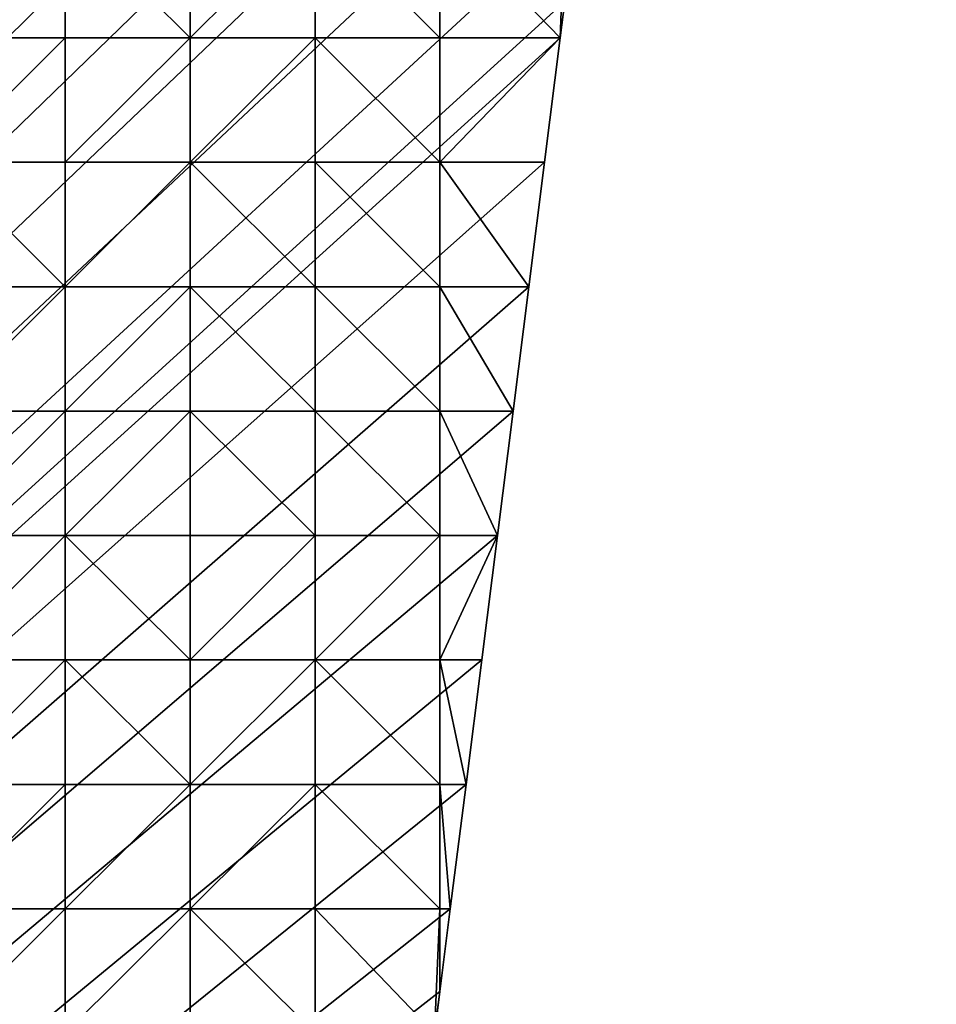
# Model space of a CAD drawing. Header units: metres. Extents: x 58 to 227, y 40 to 252.
# Tile 68 of 78: x 206 to 227, y 161 to 183. Entities that reach past the tile are written whole.
import ezdxf

# ---------------------------------------------------------------- set-up
doc = ezdxf.new("R2010")
doc.units = ezdxf.units.M
doc.header["$MEASUREMENT"] = 0
doc.layers.add('3D_TERRAIN_MODEL', color=18, linetype='CONTINUOUS')

# ---------------------------------------------------------------- blocks, each defined once
blk = doc.blocks.new('WALL_1')
at = {"layer": '3D_TERRAIN_MODEL', "color": 0, "linetype": 'ByBlock'}
mesh = blk.add_polyface(dxfattribs=at)
corners = [(225.267362, 234.488914, 62.383739), (224.906953, 231.630504, 61.334093), (224.906953, 231.630504, -5.557653), (225.267362, 234.488914, -5.557653), (224.62281, 229.376953, 60.515076), (224.62281, 229.376953, -5.557653), (224.546545, 228.772094, 60.299377), (224.546545, 228.772094, -5.557653), (224.186137, 225.913685, 59.3635), (224.186137, 225.913685, -5.557653), (223.825729, 223.055275, 58.474198), (223.825729, 223.055275, -5.557653), (223.465321, 220.196865, 57.532837), (223.465321, 220.196865, -5.557653), (223.104912, 217.338455, 56.724882), (223.104912, 217.338455, -5.557653), (222.744504, 214.480046, 56.157261), (222.744504, 214.480046, -5.557653), (222.384096, 211.621636, 55.336535), (222.384096, 211.621636, -5.557653), (222.023688, 208.763226, 53.854082), (222.023688, 208.763226, -5.557653), (221.754233, 206.62617, 52.620679), (221.754233, 206.62617, -5.557653), (221.66328, 205.904816, 52.207747), (221.66328, 205.904816, -5.557653), (221.302872, 203.046407, 50.408806), (221.302872, 203.046407, -5.557653), (220.942463, 200.187997, 48.799502), (220.942463, 200.187997, -5.557653), (220.582055, 197.329587, 47.185551), (220.582055, 197.329587, -5.557653), (220.221647, 194.471177, 45.300714), (220.221647, 194.471177, -5.557653), (219.861239, 191.612768, 42.028224), (219.861239, 191.612768, -5.557653), (219.500831, 188.754358, 38.367937), (219.500831, 188.754358, -5.557653), (219.140422, 185.895948, 35.094078), (219.140422, 185.895948, -5.557653), (218.885656, 183.875388, 33.927048), (218.885656, 183.875388, -5.557653), (218.780014, 183.037538, 33.462952), (218.780014, 183.037538, -5.557653), (218.419606, 180.179129, 32.454991), (218.419606, 180.179129, -5.557653), (218.059198, 177.320719, 31.654822), (218.059198, 177.320719, -5.557653), (217.69879, 174.462309, 31.00206), (217.69879, 174.462309, -5.557653), (217.338381, 171.603899, 30.436592), (217.338381, 171.603899, -5.557653), (216.977973, 168.74549, 29.711854), (216.977973, 168.74549, -5.557653), (216.617565, 165.88708, 28.887757), (216.617565, 165.88708, -5.557653), (216.257157, 163.02867, 28.05288), (216.257157, 163.02867, -5.557653), (216.017079, 161.124605, 27.50206), (216.017079, 161.124605, -5.557653), (215.896749, 160.17026, 27.223673), (215.896749, 160.17026, -5.557653), (215.536341, 157.311851, 26.368701), (215.536341, 157.311851, -5.557653), (215.175932, 154.453441, 25.603172), (215.175932, 154.453441, -5.557653), (214.815524, 151.595031, 24.810444), (214.815524, 151.595031, -5.557653)]
mesh.append_faces([[corners[k] for k in face] for face in [(0, 1, 2, 3), (1, 4, 5, 2), (4, 6, 7, 5), (6, 8, 9, 7), (8, 10, 11, 9), (10, 12, 13, 11), (12, 14, 15, 13), (14, 16, 17, 15), (16, 18, 19, 17), (18, 20, 21, 19), (20, 22, 23, 21), (22, 24, 25, 23), (24, 26, 27, 25), (26, 28, 29, 27), (28, 30, 31, 29), (30, 32, 33, 31), (32, 34, 35, 33), (34, 36, 37, 35), (36, 38, 39, 37), (38, 40, 41, 39), (40, 42, 43, 41), (42, 44, 45, 43), (44, 46, 47, 45), (46, 48, 49, 47), (48, 50, 51, 49), (50, 52, 53, 51), (52, 54, 55, 53), (54, 56, 57, 55), (56, 58, 59, 57), (58, 60, 61, 59), (60, 62, 63, 61), (62, 64, 65, 63), (64, 66, 67, 65)]], dxfattribs={"vtx1": -1, "vtx3": -1, "color": 0})
blk = doc.blocks.new('WALL_2')
at = {"layer": '3D_TERRAIN_MODEL', "color": 0, "linetype": 'ByBlock'}
mesh = blk.add_polyface(dxfattribs=at)
corners = [(178.725579, 251.568912, -5.557653), (181.594156, 251.568912, -5.557653), (61.113923, 40.187512, -5.557653), (184.462733, 251.568912, -5.557653), (187.331309, 251.568912, -5.557653), (190.199886, 251.568912, -5.557653), (193.068463, 251.568912, -5.557653), (195.93704, 251.568912, -5.557653), (198.805617, 251.568912, -5.557653), (201.674194, 251.568912, -5.557653), (204.542771, 251.568912, -5.557653), (207.411348, 251.568912, -5.557653), (210.279925, 251.568912, -5.557653), (213.148502, 251.568912, -5.557653), (216.017079, 251.568912, -5.557653), (218.885656, 251.568912, -5.557653), (221.754233, 251.568912, -5.557653), (224.62281, 251.568912, -5.557653), (227.420927, 251.568912, -5.557653), (227.069402, 248.780962, -5.557653), (226.708994, 245.922553, -5.557653), (226.348586, 243.064143, -5.557653), (225.988178, 240.205733, -5.557653), (225.62777, 237.347324, -5.557653), (225.267362, 234.488914, -5.557653), (224.906953, 231.630504, -5.557653), (224.62281, 229.376953, -5.557653), (224.546545, 228.772094, -5.557653), (224.186137, 225.913685, -5.557653), (223.825729, 223.055275, -5.557653), (223.465321, 220.196865, -5.557653), (223.104912, 217.338455, -5.557653), (222.744504, 214.480046, -5.557653), (222.384096, 211.621636, -5.557653), (222.023688, 208.763226, -5.557653)]
mesh.append_faces([[corners[k] for k in face] for face in [(0, 1, 2), (1, 3, 2), (3, 4, 2), (4, 5, 2), (5, 6, 2), (6, 7, 2), (7, 8, 2), (8, 9, 2), (9, 10, 2), (10, 11, 2), (11, 12, 2), (12, 13, 2), (13, 14, 2), (14, 15, 2), (15, 16, 2), (16, 17, 2), (17, 18, 2), (18, 19, 2), (19, 20, 2), (20, 21, 2), (21, 22, 2), (22, 23, 2), (23, 24, 2), (24, 25, 2), (25, 26, 2), (26, 27, 2), (27, 28, 2), (28, 29, 2), (29, 30, 2), (30, 31, 2), (31, 32, 2), (32, 33, 2), (33, 34, 2)]], dxfattribs={"vtx1": -1, "vtx2": -1, "color": 0})
mesh = blk.add_polyface(dxfattribs=at)
corners = [(222.023688, 208.763226, -5.557653), (221.754233, 206.62617, -5.557653), (61.113923, 40.187512, -5.557653), (221.66328, 205.904816, -5.557653), (221.302872, 203.046407, -5.557653), (220.942463, 200.187997, -5.557653), (220.582055, 197.329587, -5.557653), (220.221647, 194.471177, -5.557653), (219.861239, 191.612768, -5.557653), (219.500831, 188.754358, -5.557653), (219.140422, 185.895948, -5.557653), (218.885656, 183.875388, -5.557653), (218.780014, 183.037538, -5.557653), (218.419606, 180.179129, -5.557653), (218.059198, 177.320719, -5.557653), (217.69879, 174.462309, -5.557653), (217.338381, 171.603899, -5.557653), (216.977973, 168.74549, -5.557653), (216.617565, 165.88708, -5.557653), (216.257157, 163.02867, -5.557653), (216.017079, 161.124605, -5.557653), (215.896749, 160.17026, -5.557653), (215.536341, 157.311851, -5.557653), (215.175932, 154.453441, -5.557653), (214.815524, 151.595031, -5.557653), (214.455116, 148.736621, -5.557653), (214.094708, 145.878212, -5.557653), (213.7343, 143.019802, -5.557653), (213.373891, 140.161392, -5.557653), (213.148502, 138.373822, -5.557653), (213.013483, 137.302983, -5.557653), (212.653075, 134.444573, -5.557653), (212.292667, 131.586163, -5.557653), (211.932259, 128.727753, -5.557653), (211.571851, 125.869344, -5.557653)]
mesh.append_faces([[corners[k] for k in face] for face in [(0, 1, 2), (1, 3, 2), (3, 4, 2), (4, 5, 2), (5, 6, 2), (6, 7, 2), (7, 8, 2), (8, 9, 2), (9, 10, 2), (10, 11, 2), (11, 12, 2), (12, 13, 2), (13, 14, 2), (14, 15, 2), (15, 16, 2), (16, 17, 2), (17, 18, 2), (18, 19, 2), (19, 20, 2), (20, 21, 2), (21, 22, 2), (22, 23, 2), (23, 24, 2), (24, 25, 2), (25, 26, 2), (26, 27, 2), (27, 28, 2), (28, 29, 2), (29, 30, 2), (30, 31, 2), (31, 32, 2), (32, 33, 2), (33, 34, 2)]], dxfattribs={"vtx1": -1, "vtx2": -1, "color": 0})
blk = doc.blocks.new('SURFACE')
at = {"layer": '3D_TERRAIN_MODEL', "color": 0, "linetype": 'ByBlock'}
for p, q in [((207.411348, 185.895948, 34.746099), (207.411348, 183.037538, 33.355149)), ((207.411348, 185.895948, 34.746099), (207.411348, 183.037538, 33.355149)), ((210.279925, 185.895948, 34.521039), (210.279925, 183.037538, 33.032363)), ((210.279925, 185.895948, 34.521039), (210.279925, 183.037538, 33.032363)), ((213.148502, 185.895948, 34.427802), (213.148502, 183.037538, 33.086277)), ((213.148502, 185.895948, 34.427802), (213.148502, 183.037538, 33.086277)), ((216.017079, 185.895948, 34.922112), (216.017079, 183.037538, 33.373756)), ((216.017079, 185.895948, 34.922112), (216.017079, 183.037538, 33.373756)), ((218.885656, 183.875388, 33.927048), (218.780014, 183.037538, 33.462952)), ((204.542771, 183.037538, 33.50049), (207.411348, 183.037538, 33.355149)), ((204.542771, 183.037538, 33.50049), (207.411348, 183.037538, 33.355149)), ((207.411348, 183.037538, 33.355149), (207.411348, 180.179129, 32.295002)), ((207.411348, 183.037538, 33.355149), (207.411348, 180.179129, 32.295002)), ((207.411348, 183.037538, 33.355149), (210.279925, 183.037538, 33.032363)), ((207.411348, 183.037538, 33.355149), (210.279925, 183.037538, 33.032363)), ((210.279925, 183.037538, 33.032363), (210.279925, 180.179129, 32.124793)), ((210.279925, 183.037538, 33.032363), (210.279925, 180.179129, 32.124793)), ((210.279925, 183.037538, 33.032363), (213.148502, 183.037538, 33.086277)), ((210.279925, 183.037538, 33.032363), (213.148502, 183.037538, 33.086277)), ((213.148502, 183.037538, 33.086277), (213.148502, 180.179129, 32.231207)), ((213.148502, 183.037538, 33.086277), (213.148502, 180.179129, 32.231207)), ((213.148502, 183.037538, 33.086277), (216.017079, 183.037538, 33.373756)), ((213.148502, 183.037538, 33.086277), (216.017079, 183.037538, 33.373756)), ((216.017079, 183.037538, 33.373756), (216.017079, 180.179129, 32.354124)), ((216.017079, 183.037538, 33.373756), (216.017079, 180.179129, 32.354124)), ((216.017079, 183.037538, 33.373756), (218.780014, 183.037538, 33.462952)), ((216.017079, 183.037538, 33.373756), (218.780014, 183.037538, 33.462952)), ((218.780014, 183.037538, 33.462952), (218.419606, 180.179129, 32.454991)), ((204.542771, 180.179129, 32.436658), (207.411348, 180.179129, 32.295002)), ((204.542771, 180.179129, 32.436658), (207.411348, 180.179129, 32.295002)), ((207.411348, 180.179129, 32.295002), (207.411348, 177.320719, 31.568267)), ((207.411348, 180.179129, 32.295002), (207.411348, 177.320719, 31.568267)), ((207.411348, 180.179129, 32.295002), (210.279925, 180.179129, 32.124793)), ((207.411348, 180.179129, 32.295002), (210.279925, 180.179129, 32.124793)), ((210.279925, 180.179129, 32.124793), (210.279925, 177.320719, 31.480436)), ((210.279925, 180.179129, 32.124793), (210.279925, 177.320719, 31.480436)), ((210.279925, 180.179129, 32.124793), (213.148502, 180.179129, 32.231207)), ((210.279925, 180.179129, 32.124793), (213.148502, 180.179129, 32.231207)), ((213.148502, 180.179129, 32.231207), (213.148502, 177.320719, 31.526908)), ((213.148502, 180.179129, 32.231207), (213.148502, 177.320719, 31.526908)), ((213.148502, 180.179129, 32.231207), (216.017079, 180.179129, 32.354124)), ((213.148502, 180.179129, 32.231207), (216.017079, 180.179129, 32.354124)), ((216.017079, 180.179129, 32.354124), (216.017079, 177.320719, 31.600453)), ((216.017079, 180.179129, 32.354124), (216.017079, 177.320719, 31.600453)), ((216.017079, 180.179129, 32.354124), (218.419606, 180.179129, 32.454991)), ((216.017079, 180.179129, 32.354124), (218.419606, 180.179129, 32.454991)), ((218.419606, 180.179129, 32.454991), (218.059198, 177.320719, 31.654822)), ((204.542771, 177.320719, 31.730074), (207.411348, 177.320719, 31.568267)), ((204.542771, 177.320719, 31.730074), (207.411348, 177.320719, 31.568267)), ((207.411348, 177.320719, 31.568267), (207.411348, 174.462309, 31.059992)), ((207.411348, 177.320719, 31.568267), (207.411348, 174.462309, 31.059992)), ((207.411348, 177.320719, 31.568267), (210.279925, 177.320719, 31.480436)), ((207.411348, 177.320719, 31.568267), (210.279925, 177.320719, 31.480436)), ((210.279925, 177.320719, 31.480436), (210.279925, 174.462309, 31.003134)), ((210.279925, 177.320719, 31.480436), (210.279925, 174.462309, 31.003134)), ((210.279925, 177.320719, 31.480436), (213.148502, 177.320719, 31.526908)), ((210.279925, 177.320719, 31.480436), (213.148502, 177.320719, 31.526908)), ((213.148502, 177.320719, 31.526908), (213.148502, 174.462309, 30.958014)), ((213.148502, 177.320719, 31.526908), (213.148502, 174.462309, 30.958014)), ((213.148502, 177.320719, 31.526908), (216.017079, 177.320719, 31.600453)), ((213.148502, 177.320719, 31.526908), (216.017079, 177.320719, 31.600453)), ((216.017079, 177.320719, 31.600453), (216.017079, 174.462309, 30.980671)), ((216.017079, 177.320719, 31.600453), (216.017079, 174.462309, 30.980671)), ((216.017079, 177.320719, 31.600453), (218.059198, 177.320719, 31.654822)), ((216.017079, 177.320719, 31.600453), (218.059198, 177.320719, 31.654822)), ((218.059198, 177.320719, 31.654822), (217.69879, 174.462309, 31.00206)), ((204.542771, 174.462309, 31.139287), (207.411348, 174.462309, 31.059992)), ((204.542771, 174.462309, 31.139287), (207.411348, 174.462309, 31.059992)), ((207.411348, 174.462309, 31.059992), (207.411348, 171.603899, 30.547938)), ((207.411348, 174.462309, 31.059992), (207.411348, 171.603899, 30.547938)), ((207.411348, 174.462309, 31.059992), (210.279925, 174.462309, 31.003134)), ((207.411348, 174.462309, 31.059992), (210.279925, 174.462309, 31.003134)), ((210.279925, 174.462309, 31.003134), (210.279925, 171.603899, 30.489438)), ((210.279925, 174.462309, 31.003134), (210.279925, 171.603899, 30.489438)), ((210.279925, 174.462309, 31.003134), (213.148502, 174.462309, 30.958014)), ((210.279925, 174.462309, 31.003134), (213.148502, 174.462309, 30.958014)), ((213.148502, 174.462309, 30.958014), (213.148502, 171.603899, 30.418729)), ((213.148502, 174.462309, 30.958014), (213.148502, 171.603899, 30.418729)), ((213.148502, 174.462309, 30.958014), (216.017079, 174.462309, 30.980671)), ((213.148502, 174.462309, 30.958014), (216.017079, 174.462309, 30.980671)), ((216.017079, 174.462309, 30.980671), (216.017079, 171.603899, 30.433439)), ((216.017079, 174.462309, 30.980671), (216.017079, 171.603899, 30.433439)), ((216.017079, 174.462309, 30.980671), (217.69879, 174.462309, 31.00206)), ((216.017079, 174.462309, 30.980671), (217.69879, 174.462309, 31.00206)), ((217.69879, 174.462309, 31.00206), (217.338381, 171.603899, 30.436592)), ((204.542771, 171.603899, 30.563965), (207.411348, 171.603899, 30.547938)), ((204.542771, 171.603899, 30.563965), (207.411348, 171.603899, 30.547938)), ((207.411348, 171.603899, 30.547938), (207.411348, 168.74549, 29.832935)), ((207.411348, 171.603899, 30.547938), (207.411348, 168.74549, 29.832935)), ((207.411348, 171.603899, 30.547938), (210.279925, 171.603899, 30.489438)), ((207.411348, 171.603899, 30.547938), (210.279925, 171.603899, 30.489438)), ((210.279925, 171.603899, 30.489438), (210.279925, 168.74549, 29.862938)), ((210.279925, 171.603899, 30.489438), (210.279925, 168.74549, 29.862938)), ((210.279925, 171.603899, 30.489438), (213.148502, 171.603899, 30.418729)), ((210.279925, 171.603899, 30.489438), (213.148502, 171.603899, 30.418729)), ((213.148502, 171.603899, 30.418729), (213.148502, 168.74549, 29.707074)), ((213.148502, 171.603899, 30.418729), (213.148502, 168.74549, 29.707074)), ((213.148502, 171.603899, 30.418729), (216.017079, 171.603899, 30.433439)), ((213.148502, 171.603899, 30.418729), (216.017079, 171.603899, 30.433439)), ((216.017079, 171.603899, 30.433439), (216.017079, 168.74549, 29.710307)), ((216.017079, 171.603899, 30.433439), (216.017079, 168.74549, 29.710307)), ((216.017079, 171.603899, 30.433439), (217.338381, 171.603899, 30.436592)), ((216.017079, 171.603899, 30.433439), (217.338381, 171.603899, 30.436592)), ((217.338381, 171.603899, 30.436592), (216.977973, 168.74549, 29.711854)), ((204.542771, 168.74549, 29.900817), (207.411348, 168.74549, 29.832935)), ((204.542771, 168.74549, 29.900817), (207.411348, 168.74549, 29.832935)), ((207.411348, 168.74549, 29.832935), (207.411348, 165.88708, 28.94773)), ((207.411348, 168.74549, 29.832935), (207.411348, 165.88708, 28.94773)), ((207.411348, 168.74549, 29.832935), (210.279925, 168.74549, 29.862938)), ((207.411348, 168.74549, 29.832935), (210.279925, 168.74549, 29.862938)), ((210.279925, 168.74549, 29.862938), (210.279925, 165.88708, 29.000641)), ((210.279925, 168.74549, 29.862938), (210.279925, 165.88708, 29.000641)), ((210.279925, 168.74549, 29.862938), (213.148502, 168.74549, 29.707074)), ((210.279925, 168.74549, 29.862938), (213.148502, 168.74549, 29.707074)), ((213.148502, 168.74549, 29.707074), (213.148502, 165.88708, 28.931833)), ((213.148502, 168.74549, 29.707074), (213.148502, 165.88708, 28.931833)), ((213.148502, 168.74549, 29.707074), (216.017079, 168.74549, 29.710307)), ((213.148502, 168.74549, 29.707074), (216.017079, 168.74549, 29.710307)), ((216.017079, 168.74549, 29.710307), (216.017079, 165.88708, 28.889388)), ((216.017079, 168.74549, 29.710307), (216.017079, 165.88708, 28.889388)), ((216.017079, 168.74549, 29.710307), (216.977973, 168.74549, 29.711854)), ((216.017079, 168.74549, 29.710307), (216.977973, 168.74549, 29.711854)), ((216.977973, 168.74549, 29.711854), (216.617565, 165.88708, 28.887757)), ((204.542771, 165.88708, 28.98367), (207.411348, 165.88708, 28.94773)), ((204.542771, 165.88708, 28.98367), (207.411348, 165.88708, 28.94773)), ((207.411348, 165.88708, 28.94773), (207.411348, 163.02867, 28.190521)), ((207.411348, 165.88708, 28.94773), (207.411348, 163.02867, 28.190521)), ((207.411348, 165.88708, 28.94773), (210.279925, 165.88708, 29.000641)), ((207.411348, 165.88708, 28.94773), (210.279925, 165.88708, 29.000641)), ((210.279925, 165.88708, 29.000641), (210.279925, 163.02867, 28.237388)), ((210.279925, 165.88708, 29.000641), (210.279925, 163.02867, 28.237388)), ((210.279925, 165.88708, 29.000641), (213.148502, 165.88708, 28.931833)), ((210.279925, 165.88708, 29.000641), (213.148502, 165.88708, 28.931833)), ((213.148502, 165.88708, 28.931833), (213.148502, 163.02867, 28.142754)), ((213.148502, 165.88708, 28.931833), (213.148502, 163.02867, 28.142754)), ((213.148502, 165.88708, 28.931833), (216.017079, 165.88708, 28.889388)), ((213.148502, 165.88708, 28.931833), (216.017079, 165.88708, 28.889388)), ((216.017079, 165.88708, 28.889388), (216.017079, 163.02867, 28.054013)), ((216.017079, 165.88708, 28.889388), (216.017079, 163.02867, 28.054013)), ((216.017079, 165.88708, 28.889388), (216.617565, 165.88708, 28.887757)), ((216.017079, 165.88708, 28.889388), (216.617565, 165.88708, 28.887757)), ((216.617565, 165.88708, 28.887757), (216.257157, 163.02867, 28.05288)), ((204.542771, 163.02867, 28.11963), (207.411348, 163.02867, 28.190521)), ((204.542771, 163.02867, 28.11963), (207.411348, 163.02867, 28.190521)), ((207.411348, 163.02867, 28.190521), (207.411348, 160.17026, 27.319934)), ((207.411348, 163.02867, 28.190521), (207.411348, 160.17026, 27.319934)), ((207.411348, 163.02867, 28.190521), (210.279925, 163.02867, 28.237388)), ((207.411348, 163.02867, 28.190521), (210.279925, 163.02867, 28.237388)), ((210.279925, 163.02867, 28.237388), (210.279925, 160.17026, 27.238307)), ((210.279925, 163.02867, 28.237388), (210.279925, 160.17026, 27.238307)), ((210.279925, 163.02867, 28.237388), (213.148502, 163.02867, 28.142754)), ((210.279925, 163.02867, 28.237388), (213.148502, 163.02867, 28.142754)), ((213.148502, 163.02867, 28.142754), (213.148502, 160.17026, 27.183934)), ((213.148502, 163.02867, 28.142754), (213.148502, 160.17026, 27.183934)), ((213.148502, 163.02867, 28.142754), (216.017079, 163.02867, 28.054013)), ((213.148502, 163.02867, 28.142754), (216.017079, 163.02867, 28.054013)), ((216.017079, 163.02867, 28.054013), (216.017079, 161.124605, 27.50206)), ((216.017079, 163.02867, 28.054013), (216.017079, 161.124605, 27.50206)), ((216.017079, 163.02867, 28.054013), (216.257157, 163.02867, 28.05288)), ((216.257157, 163.02867, 28.05288), (216.017079, 161.124605, 27.50206)), ((216.017079, 163.02867, 28.054013), (216.257157, 163.02867, 28.05288)), ((216.017079, 161.124605, 27.50206), (215.896749, 160.17026, 27.223673))]:
    blk.add_line(p, q, dxfattribs=at)
mesh = blk.add_polyface(dxfattribs=at)
corners = [(201.674194, 191.612768, 41.869876), (198.805617, 191.612768, 41.336175), (201.674194, 188.754358, 38.739324), (201.674194, 177.320719, 31.804112), (204.542771, 177.320719, 31.730074), (204.542771, 180.179129, 32.436658), (201.674194, 180.179129, 32.538074), (204.542771, 183.037538, 33.50049), (201.674194, 183.037538, 33.783288), (204.542771, 185.895948, 35.176529), (201.674194, 185.895948, 35.853306), (204.542771, 188.754358, 38.161984), (204.542771, 191.612768, 41.790103), (207.411348, 177.320719, 31.568267), (207.411348, 180.179129, 32.295002), (207.411348, 183.037538, 33.355149), (207.411348, 185.895948, 34.746099), (207.411348, 188.754358, 37.666982), (207.411348, 191.612768, 41.535445), (210.279925, 177.320719, 31.480436), (210.279925, 180.179129, 32.124793), (210.279925, 183.037538, 33.032363), (210.279925, 185.895948, 34.521039), (210.279925, 188.754358, 37.412579), (210.279925, 191.612768, 41.841731), (213.148502, 177.320719, 31.526908), (213.148502, 180.179129, 32.231207), (213.148502, 183.037538, 33.086277), (213.148502, 185.895948, 34.427802), (213.148502, 188.754358, 37.355981), (216.017079, 177.320719, 31.600453), (216.017079, 180.179129, 32.354124), (216.017079, 183.037538, 33.373756), (216.017079, 185.895948, 34.922112), (216.017079, 188.754358, 37.737248), (216.017079, 191.612768, 41.856266), (218.059198, 177.320719, 31.654822), (218.419606, 180.179129, 32.454991), (218.780014, 183.037538, 33.462952), (218.885656, 183.875388, 33.927048), (218.885656, 185.895948, 35.03804), (218.885656, 188.754358, 38.26414), (218.885656, 191.612768, 42.032633), (219.140422, 185.895948, 35.094078), (219.500831, 188.754358, 38.367937), (219.861239, 191.612768, 42.028224)]
mesh.append_faces([[corners[k] for k in face] for face in [(38, 31, 37), (39, 40, 38), (45, 41, 44)]], dxfattribs={"vtx0": -1, "vtx1": -1, "color": 0})
mesh.append_faces([[corners[k] for k in face] for face in [(0, 1, 2), (3, 4, 5), (6, 3, 5), (6, 5, 7), (8, 6, 7), (8, 7, 9), (10, 8, 9), (2, 10, 9), (11, 2, 9), (2, 11, 12), (0, 2, 12), (5, 4, 13), (14, 5, 13), (5, 14, 15), (7, 5, 15), (7, 15, 16), (9, 7, 16), (9, 16, 17), (11, 9, 17), (12, 11, 17), (18, 12, 17), (13, 19, 20), (14, 13, 20), (14, 20, 21), (15, 14, 21), (16, 15, 21), (22, 16, 21), (16, 22, 23), (17, 16, 23), (18, 17, 23), (24, 18, 23), (20, 19, 25), (26, 20, 25), (20, 26, 27), (21, 20, 27), (21, 27, 28), (22, 21, 28), (23, 22, 28), (29, 23, 28), (24, 23, 29), (26, 25, 30), (31, 26, 30), (27, 26, 31), (32, 27, 31), (28, 27, 32), (33, 28, 32), (28, 33, 34), (29, 28, 34), (29, 34, 35), (30, 36, 31), (32, 31, 38), (32, 38, 33), (33, 38, 40), (34, 33, 40), (41, 34, 40), (34, 41, 42), (40, 43, 41)]], dxfattribs={"vtx0": -1, "vtx1": -1, "vtx2": -1, "color": 0})
mesh.append_faces([[corners[k] for k in face] for face in [(31, 36, 37), (40, 39, 43), (41, 43, 44)]], dxfattribs={"vtx0": -1, "vtx2": -1, "color": 0})
mesh = blk.add_polyface(dxfattribs=at)
corners = [(195.93704, 174.462309, 31.345867), (198.805617, 174.462309, 31.246609), (198.805617, 177.320719, 31.883323), (201.674194, 165.88708, 29.121224), (198.805617, 165.88708, 29.100838), (201.674194, 163.02867, 28.180043), (201.674194, 168.74549, 29.96921), (198.805617, 168.74549, 29.968092), (198.805617, 171.603899, 30.713837), (201.674194, 171.603899, 30.649624), (201.674194, 174.462309, 31.163983), (201.674194, 177.320719, 31.804112), (204.542771, 165.88708, 28.98367), (204.542771, 168.74549, 29.900817), (204.542771, 171.603899, 30.563965), (204.542771, 174.462309, 31.139287), (204.542771, 177.320719, 31.730074), (204.542771, 163.02867, 28.11963), (207.411348, 165.88708, 28.94773), (207.411348, 168.74549, 29.832935), (207.411348, 171.603899, 30.547938), (207.411348, 174.462309, 31.059992), (207.411348, 177.320719, 31.568267), (207.411348, 163.02867, 28.190521), (210.279925, 165.88708, 29.000641), (210.279925, 168.74549, 29.862938), (210.279925, 171.603899, 30.489438), (210.279925, 174.462309, 31.003134), (210.279925, 177.320719, 31.480436), (210.279925, 163.02867, 28.237388), (213.148502, 165.88708, 28.931833), (213.148502, 168.74549, 29.707074), (213.148502, 171.603899, 30.418729), (213.148502, 174.462309, 30.958014), (213.148502, 177.320719, 31.526908), (216.017079, 165.88708, 28.889388), (216.017079, 163.02867, 28.054013), (216.017079, 168.74549, 29.710307), (216.017079, 171.603899, 30.433439), (216.017079, 174.462309, 30.980671), (216.017079, 177.320719, 31.600453), (216.257157, 163.02867, 28.05288), (216.617565, 165.88708, 28.887757), (216.977973, 168.74549, 29.711854), (217.338381, 171.603899, 30.436592), (217.69879, 174.462309, 31.00206), (218.059198, 177.320719, 31.654822)]
mesh.append_faces([[corners[k] for k in face] for face in [(44, 37, 43)]], dxfattribs={"vtx0": -1, "vtx1": -1, "color": 0})
mesh.append_faces([[corners[k] for k in face] for face in [(0, 1, 2), (3, 4, 5), (4, 3, 6), (7, 4, 6), (8, 7, 6), (9, 8, 6), (1, 8, 9), (10, 1, 9), (2, 1, 10), (11, 2, 10), (3, 5, 12), (3, 12, 13), (6, 3, 13), (9, 6, 13), (14, 9, 13), (9, 14, 15), (10, 9, 15), (11, 10, 15), (16, 11, 15), (12, 17, 18), (12, 18, 19), (13, 12, 19), (13, 19, 20), (14, 13, 20), (14, 20, 21), (15, 14, 21), (15, 21, 22), (16, 15, 22), (18, 23, 24), (19, 18, 24), (25, 19, 24), (20, 19, 25), (26, 20, 25), (20, 26, 27), (21, 20, 27), (21, 27, 28), (22, 21, 28), (24, 29, 30), (24, 30, 31), (25, 24, 31), (25, 31, 32), (26, 25, 32), (27, 26, 32), (33, 27, 32), (28, 27, 33), (34, 28, 33), (35, 30, 36), (31, 30, 35), (37, 31, 35), (31, 37, 38), (32, 31, 38), (33, 32, 38), (39, 33, 38), (34, 33, 39), (40, 34, 39), (35, 42, 37), (38, 37, 44), (38, 44, 39), (39, 45, 40)]], dxfattribs={"vtx0": -1, "vtx1": -1, "vtx2": -1, "color": 0})
mesh.append_faces([[corners[k] for k in face] for face in [(35, 41, 42), (37, 42, 43), (39, 44, 45), (40, 45, 46)]], dxfattribs={"vtx0": -1, "vtx2": -1, "color": 0})
mesh = blk.add_polyface(dxfattribs=at)
corners = [(201.674194, 151.595031, 24.818676), (198.805617, 151.595031, 24.7964), (201.674194, 148.736621, 24.110706), (198.805617, 154.453441, 25.553763), (201.674194, 154.453441, 25.585446), (201.674194, 157.311851, 26.416349), (198.805617, 157.311851, 26.417201), (201.674194, 160.17026, 27.282659), (198.805617, 160.17026, 27.348309), (198.805617, 163.02867, 28.215959), (201.674194, 163.02867, 28.180043), (198.805617, 165.88708, 29.100838), (204.542771, 151.595031, 24.818498), (204.542771, 148.736621, 24.106174), (204.542771, 154.453441, 25.596238), (204.542771, 157.311851, 26.430271), (204.542771, 160.17026, 27.291869), (204.542771, 163.02867, 28.11963), (204.542771, 165.88708, 28.98367), (207.411348, 151.595031, 24.819689), (207.411348, 154.453441, 25.582242), (207.411348, 157.311851, 26.419305), (207.411348, 160.17026, 27.319934), (207.411348, 163.02867, 28.190521), (207.411348, 165.88708, 28.94773), (207.411348, 148.736621, 24.114054), (210.279925, 151.595031, 24.816079), (210.279925, 154.453441, 25.582076), (210.279925, 157.311851, 26.372681), (210.279925, 160.17026, 27.238307), (210.279925, 163.02867, 28.237388), (210.279925, 165.88708, 29.000641), (213.148502, 151.595031, 24.796128), (213.148502, 148.736621, 24.103561), (213.148502, 154.453441, 25.55663), (213.148502, 157.311851, 26.315364), (213.148502, 160.17026, 27.183934), (213.148502, 163.02867, 28.142754), (213.148502, 165.88708, 28.931833), (214.455116, 148.736621, 24.096093), (214.815524, 151.595031, 24.810444), (215.175932, 154.453441, 25.603172), (215.536341, 157.311851, 26.368701), (215.896749, 160.17026, 27.223673), (216.017079, 161.124605, 27.50206), (216.017079, 163.02867, 28.054013), (216.257157, 163.02867, 28.05288), (216.017079, 165.88708, 28.889388)]
mesh.append_faces([[corners[k] for k in face] for face in [(43, 35, 42), (44, 45, 43)]], dxfattribs={"vtx0": -1, "vtx1": -1, "color": 0})
mesh.append_faces([[corners[k] for k in face] for face in [(0, 1, 2), (3, 1, 0), (4, 3, 0), (3, 4, 5), (6, 3, 5), (6, 5, 7), (8, 6, 7), (9, 8, 7), (10, 9, 7), (11, 9, 10), (12, 0, 13), (4, 0, 12), (14, 4, 12), (5, 4, 14), (15, 5, 14), (7, 5, 15), (16, 7, 15), (10, 7, 16), (17, 10, 16), (10, 17, 18), (12, 13, 19), (12, 19, 20), (14, 12, 20), (15, 14, 20), (21, 15, 20), (16, 15, 21), (22, 16, 21), (16, 22, 23), (17, 16, 23), (17, 23, 24), (19, 25, 26), (19, 26, 27), (20, 19, 27), (21, 20, 27), (28, 21, 27), (21, 28, 29), (22, 21, 29), (22, 29, 30), (23, 22, 30), (23, 30, 31), (32, 26, 33), (27, 26, 32), (34, 27, 32), (27, 34, 35), (28, 27, 35), (29, 28, 35), (36, 29, 35), (30, 29, 36), (37, 30, 36), (30, 37, 38), (32, 40, 34), (34, 41, 35), (36, 35, 43), (36, 43, 37), (37, 43, 45), (38, 37, 45), (45, 46, 47)]], dxfattribs={"vtx0": -1, "vtx1": -1, "vtx2": -1, "color": 0})
mesh.append_faces([[corners[k] for k in face] for face in [(32, 39, 40), (34, 40, 41), (35, 41, 42), (45, 44, 46)]], dxfattribs={"vtx0": -1, "vtx2": -1, "color": 0})

msp = doc.modelspace()

# ---------------------------------------------------------------- block references
at = {"layer": '3D_TERRAIN_MODEL', "color": 124, "linetype": 'Continuous'}
for name in ['WALL_1', 'WALL_2']:
    msp.add_blockref(name, (0, 0), dxfattribs=at)
at = {"layer": '3D_TERRAIN_MODEL', "color": 82, "linetype": 'Continuous'}
msp.add_blockref('SURFACE', (0, 0), dxfattribs=at)

doc.saveas('drawing.dxf')
